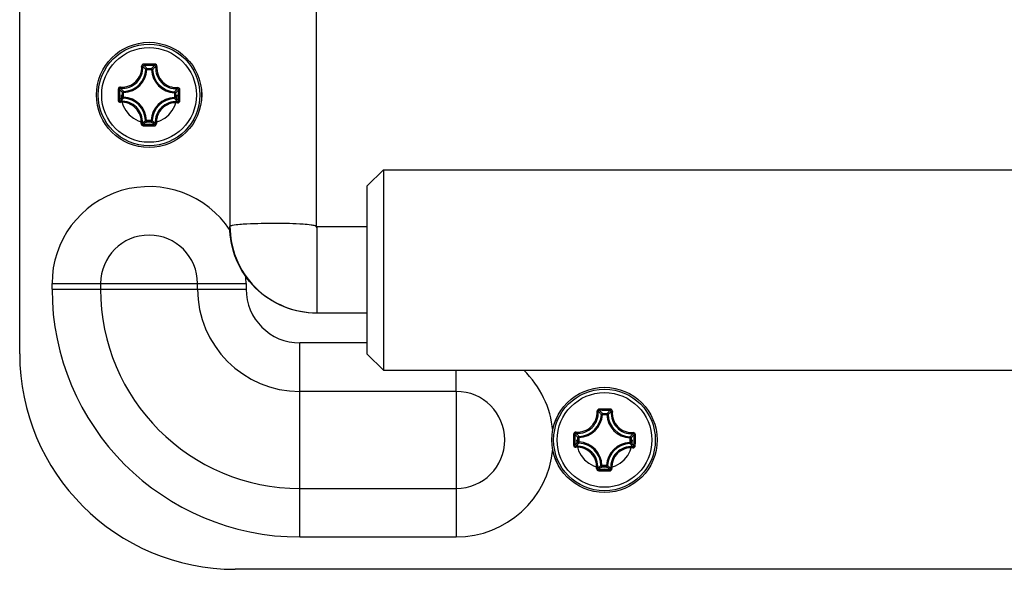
# Model space of a CAD drawing. Header units: millimetres. Extents: x 0 to 420, y 0 to 297.
# Tile 39 of 56: x 257.21 to 263.6, y 211.44 to 215.01. Entities that reach past the tile are written whole.
import ezdxf

# ---------------------------------------------------------------- set-up
doc = ezdxf.new("R2010")
doc.units = ezdxf.units.MM
doc.header["$LTSCALE"] = 23.1
doc.layers.get('0').update_dxf_attribs({"linetype": 'CONTINUOUS'})
doc.layers.add('COURBES', color=7, linetype='CONTINUOUS')

msp = doc.modelspace()

# ---------------------------------------------------------------- linework, layer by layer
at = {"color": 3, "linetype": 'Continuous'}
for p, q in [((257.20542, 212.83945), (257.20542, 217.17945)), ((258.57042, 216.89135), (258.57042, 213.66533)), ((259.13042, 216.89135), (259.13042, 213.66533)), ((259.46292, 213.92852), (259.56793, 214.03353)), ((259.56793, 214.03353), (259.56793, 212.73153)), ((259.56793, 214.03353), (266.07792, 214.03353)), ((259.46292, 212.83653), (259.46292, 213.92852)), ((259.12987, 213.66409), (259.13041, 213.66512)), ((259.13392, 213.66253), (259.13392, 213.10253)), ((259.46292, 213.66253), (259.13392, 213.66253)), ((257.41542, 213.25945), (257.41542, 213.29445)), ((257.41542, 213.29445), (258.67542, 213.29445)), ((257.41542, 213.25945), (258.67542, 213.25945)), ((257.73042, 213.29445), (257.73042, 213.25945)), ((258.36042, 213.25945), (258.36042, 213.29445)), ((258.67542, 213.29445), (258.67542, 213.25945)), ((259.46292, 213.10253), (259.13392, 213.10253)), ((259.02542, 211.64945), (259.02542, 212.90945)), ((259.46292, 212.90945), (259.02542, 212.90945)), ((259.46292, 212.83653), (259.56793, 212.73153)), ((259.56793, 212.73153), (266.07792, 212.73153)), ((260.04042, 212.59445), (260.04042, 212.73153)), ((260.04042, 212.59445), (259.02542, 212.59445)), ((260.04042, 212.59445), (260.04043, 212.5018)), ((260.04043, 212.5018), (260.04042, 212.27945)), ((260.04042, 212.27945), (260.04042, 211.64945)), ((259.02542, 211.96445), (260.04042, 211.96445)), ((259.02542, 211.64945), (260.04042, 211.64945)), ((267.04042, 211.43945), (258.60542, 211.43945))]:
    msp.add_line(p, q, dxfattribs=at)
at = {"color": 7, "linetype": 'Continuous'}
for p, q in [((258.03207, 214.68477), (258.02511, 214.68512)), ((258.03207, 214.68477), (258.03213, 214.69173)), ((258.03207, 214.68477), (258.06171, 214.68451)), ((258.03213, 214.69173), (258.06178, 214.69147)), ((258.06171, 214.68451), (258.06178, 214.69147)), ((258.06171, 214.68451), (258.06867, 214.68473)), ((257.87314, 214.50616), (257.8734, 214.5358)), ((257.88037, 214.53574), (257.8734, 214.5358)), ((257.8801, 214.5061), (257.88037, 214.53574)), ((257.88037, 214.53574), (257.88015, 214.5427)), ((258.21075, 214.5328), (258.21048, 214.50317)), ((258.21075, 214.53281), (258.21109, 214.53976)), ((258.21075, 214.53281), (258.21771, 214.53275)), ((258.21771, 214.53275), (258.21744, 214.5031)), ((257.8801, 214.5061), (257.87314, 214.50616)), ((257.8801, 214.5061), (257.87976, 214.49914)), ((258.21048, 214.50316), (258.2107, 214.4962)), ((258.21048, 214.50316), (258.21744, 214.5031)), ((258.02913, 214.35439), (258.02218, 214.35417)), ((258.02913, 214.35439), (258.02907, 214.34743)), ((258.05872, 214.34717), (258.02907, 214.34743)), ((258.05878, 214.35413), (258.02914, 214.35439)), ((258.05878, 214.35413), (258.05872, 214.34717)), ((258.05878, 214.35413), (258.06573, 214.35379)), ((260.98957, 212.44477), (260.98261, 212.44512)), ((260.98957, 212.44477), (260.98963, 212.45173)), ((260.98957, 212.44477), (261.01921, 212.44451)), ((260.98963, 212.45173), (261.01928, 212.45147)), ((261.01921, 212.44451), (261.01928, 212.45147)), ((261.01921, 212.44451), (261.02617, 212.44473)), ((260.83064, 212.26616), (260.8309, 212.2958)), ((260.83787, 212.29574), (260.8309, 212.2958)), ((260.8376, 212.2661), (260.83787, 212.29574)), ((260.83787, 212.29574), (260.83765, 212.3027)), ((261.16825, 212.2928), (261.16798, 212.26317)), ((261.16825, 212.29281), (261.16859, 212.29976)), ((261.16825, 212.29281), (261.17521, 212.29275)), ((261.17521, 212.29275), (261.17494, 212.2631)), ((260.8376, 212.2661), (260.83064, 212.26616)), ((260.8376, 212.2661), (260.83726, 212.25914)), ((261.16798, 212.26316), (261.1682, 212.2562)), ((261.16798, 212.26316), (261.17494, 212.2631)), ((260.98663, 212.11439), (260.97968, 212.11417)), ((260.98663, 212.11439), (260.98657, 212.10743)), ((261.01622, 212.10717), (260.98657, 212.10743)), ((261.01628, 212.11413), (260.98664, 212.11439)), ((261.01628, 212.11413), (261.01622, 212.10717)), ((261.01628, 212.11413), (261.02323, 212.11379))]:
    msp.add_line(p, q, dxfattribs=at)
at = {"color": 3, "linetype": 'Continuous'}
msp.add_lwpolyline([(259.13392, 213.66253), (259.13355, 213.66254), (259.13298, 213.66263), (259.13255, 213.66276), (259.13221, 213.6629), (259.13192, 213.66305), (259.13168, 213.66319), (259.13148, 213.66335), (259.13131, 213.66349), (259.13116, 213.66364), (259.13104, 213.66377), (259.13093, 213.6639), (259.13084, 213.66403), (259.13076, 213.66416), (259.13069, 213.66428), (259.13063, 213.66441), (259.13058, 213.66453), (259.13053, 213.66465), (259.1305, 213.66477), (259.13047, 213.66488), (259.13045, 213.665), (259.13044, 213.66511), (259.13043, 213.66523), (259.13042, 213.66533)], dxfattribs=at)
at = {"color": 7, "linetype": 'Continuous'}
for centre, radius in [((258.04542, 214.51945), 0.34172), ((258.04542, 214.51945), 0.34167), ((258.04542, 214.51945), 0.3302), ((258.04542, 214.51945), 0.30743), ((261.00292, 212.27945), 0.34172), ((261.00292, 212.27945), 0.34167), ((261.00292, 212.27945), 0.3302), ((261.00292, 212.27945), 0.30743)]:
    msp.add_circle(centre, radius, dxfattribs=at)
for centre, radius, start, end in [((257.97241, 206.28622), 8.43409, 89.491917, 89.732411), ((257.9728, 206.34387), 8.3679, 89.250761, 89.731565), ((257.97218, 206.28622), 8.43409, 89.249849, 89.490343), ((257.87152, 214.69646), 0.12617, 264.969991, 3.965586), ((257.8729, 214.69507), 0.13213, 264.948086, 4.033993), ((257.87545, 214.69247), 0.14984, 271.795272, 357.18704), ((257.87545, 214.69247), 0.1568, 271.794774, 357.187551), ((258.21844, 214.68942), 0.1568, 181.794776, 267.187551), ((258.21844, 214.68942), 0.14984, 181.795272, 267.186992), ((258.22104, 214.69197), 0.13213, 174.94808, 274.034236), ((258.22244, 214.69335), 0.12617, 175.018785, 273.988833), ((266.27867, 214.44601), 8.43412, 179.248469, 179.729455), ((266.22106, 214.44683), 8.36796, 179.250592, 179.731577), ((249.86979, 214.59205), 8.36795, 359.250745, 359.73173), ((249.81217, 214.59225), 8.43412, 359.252872, 359.733858), ((257.86842, 214.34556), 0.12617, 355.019072, 93.965069), ((257.86981, 214.34693), 0.13214, 354.949339, 94.032734), ((257.87241, 214.34948), 0.14984, 1.795325, 87.186992), ((257.87241, 214.34948), 0.1568, 1.794776, 87.187553), ((258.21539, 214.34644), 0.1568, 91.794776, 177.187552), ((258.21539, 214.34644), 0.14984, 91.795325, 177.186992), ((258.21795, 214.34383), 0.13214, 84.9493, 184.032784), ((258.21933, 214.34244), 0.12617, 84.969991, 183.965586), ((258.11805, 222.69501), 8.36788, 269.250761, 269.731565), ((258.11867, 222.75268), 8.43409, 269.249849, 269.490343), ((258.11843, 222.75268), 8.43409, 269.491917, 269.732411), ((260.92991, 204.04622), 8.43409, 89.491917, 89.732411), ((260.9303, 204.10387), 8.3679, 89.250761, 89.731565), ((260.92968, 204.04622), 8.43409, 89.249849, 89.490343), ((260.82902, 212.45646), 0.12617, 264.969991, 3.965586), ((260.8304, 212.45507), 0.13213, 264.948086, 4.033993), ((260.83295, 212.45247), 0.14984, 271.795272, 357.18704), ((260.83295, 212.45247), 0.1568, 271.794774, 357.187551), ((261.17594, 212.44942), 0.1568, 181.794776, 267.187551), ((261.17594, 212.44942), 0.14984, 181.795272, 267.186992), ((261.17854, 212.45197), 0.13213, 174.94808, 274.034236), ((261.17994, 212.45335), 0.12617, 175.018785, 273.988833), ((269.23617, 212.20601), 8.43412, 179.248469, 179.729455), ((269.17856, 212.20683), 8.36796, 179.250592, 179.731577), ((252.82729, 212.35205), 8.36795, 359.250745, 359.73173), ((252.76967, 212.35225), 8.43412, 359.252872, 359.733858), ((260.82592, 212.10556), 0.12617, 355.019072, 93.965069), ((260.82731, 212.10693), 0.13214, 354.949339, 94.032734), ((260.82991, 212.10948), 0.14984, 1.795325, 87.186992), ((260.82991, 212.10948), 0.1568, 1.794776, 87.187553), ((261.17289, 212.10644), 0.1568, 91.794776, 177.187552), ((261.17289, 212.10644), 0.14984, 91.795325, 177.186992), ((261.17545, 212.10383), 0.13214, 84.9493, 184.032784), ((261.17683, 212.10244), 0.12617, 84.969991, 183.965586), ((261.07555, 220.45501), 8.36788, 269.250761, 269.731565), ((261.07617, 220.51268), 8.43409, 269.249849, 269.490343), ((261.07593, 220.51268), 8.43409, 269.491917, 269.732411)]:
    msp.add_arc(centre, radius, start, end, dxfattribs=at)
at = {"color": 3, "linetype": 'Continuous'}
for centre, radius, start, end in [((258.04542, 213.29445), 0.62998, 33.203189, 180), ((259.13392, 213.6641), 0.00405, 180.070802, 270.070627), ((259.12903, 213.66533), 0.00139, 351.488758, 359.983455), ((258.04542, 213.29445), 0.315, 0, 180), ((258.04542, 213.29445), 0.62998, 0, 4.472868), ((259.02542, 213.25945), 1.61, 180, 270), ((259.02542, 213.25945), 1.295, 180, 269.999996), ((259.02542, 213.25945), 0.665, 180, 269.999989), ((259.02542, 213.25945), 0.34999, 180, 270), ((258.60542, 212.83945), 1.4, 180, 270), ((260.04042, 212.27945), 0.62998, 5.522463, 45.941138), ((260.04042, 212.27945), 0.315, 270, 90), ((260.04042, 212.27945), 0.62998, 270, 354.583892)]:
    msp.add_arc(centre, radius, start, end, dxfattribs=at)
at = {"color": 7, "linetype": 'Continuous'}
for points, knots in [([(258.0118, 214.72022), (258.00799, 214.72024), (258.00007, 214.71702), (257.99713, 214.70893), (257.99739, 214.70518)], [0, 0, 0, 0, 0.5039173, 1, 1, 1, 1]), ([(258.01201, 214.71168), (258.0101, 214.7117), (258.00615, 214.71018), (258.0046, 214.7062), (258.00471, 214.70436)], [0, 0, 0, 0, 0.5086497, 1, 1, 1, 1]), ([(258.0118, 214.72022), (258.01178, 214.71834), (258.01173, 214.71578), (258.01191, 214.71296), (258.0119, 214.71197), (258.01201, 214.71168)], [0, 0, 0, 0, 0.6598969, 0.8921044, 1, 1, 1, 1]), ([(258.03213, 214.69173), (258.03055, 214.69341), (258.02402, 214.70023), (258.01726, 214.70683), (258.01201, 214.71168)], [0, 0, 0, 0, 0.2437533, 1, 1, 1, 1]), ([(258.06178, 214.69147), (258.06339, 214.69312), (258.07004, 214.69982), (258.07692, 214.7063), (258.08225, 214.71105)], [0, 0, 0, 0, 0.2437529, 1, 1, 1, 1]), ([(258.0826, 214.71959), (258.0826, 214.71771), (258.0826, 214.71515), (258.08237, 214.71234), (258.08236, 214.71134), (258.08225, 214.71105)], [0, 0, 0, 0, 0.6598998, 0.8921067, 1, 1, 1, 1]), ([(258.08942, 214.70361), (258.08956, 214.70545), (258.08808, 214.70946), (258.08416, 214.71104), (258.08225, 214.71105)], [0, 0, 0, 0, 0.4913496, 1, 1, 1, 1]), ([(258.09674, 214.7043), (258.09707, 214.70804), (258.09428, 214.71618), (258.08642, 214.71954), (258.0826, 214.71959)], [0, 0, 0, 0, 0.496023, 1, 1, 1, 1]), ([(257.9974, 214.70518), (257.99901, 214.70531), (258.00126, 214.70535), (258.00364, 214.70496), (258.00455, 214.70462), (258.00471, 214.70436)], [0, 0, 0, 0, 0.6507771, 0.8759261, 1, 1, 1, 1]), ([(258.02511, 214.68511), (258.02351, 214.68674), (258.01689, 214.69334), (258.01003, 214.69971), (258.00471, 214.70436)], [0, 0, 0, 0, 0.244243, 1, 1, 1, 1]), ([(258.03213, 214.69173), (258.0304, 214.69173), (258.02682, 214.69034), (258.02521, 214.68684), (258.02511, 214.68512)], [0, 0, 0, 0, 0.4999788, 1, 1, 1, 1]), ([(258.06867, 214.68473), (258.07031, 214.68632), (258.07705, 214.69281), (258.08401, 214.69906), (258.08942, 214.70361)], [0, 0, 0, 0, 0.2442416, 1, 1, 1, 1]), ([(258.09674, 214.7043), (258.09513, 214.70446), (258.09289, 214.70454), (258.0905, 214.70419), (258.08958, 214.70387), (258.08942, 214.70361)], [0, 0, 0, 0, 0.6507298, 0.8758952, 1, 1, 1, 1]), ([(257.86046, 214.57077), (257.85674, 214.5711), (257.84866, 214.56824), (257.84533, 214.56043), (257.84528, 214.55663)], [0, 0, 0, 0, 0.4959688, 1, 1, 1, 1]), ([(257.84528, 214.55663), (257.84717, 214.55664), (257.84973, 214.55664), (257.85254, 214.5564), (257.85354, 214.55639), (257.85382, 214.55628)], [0, 0, 0, 0, 0.6598367, 0.8920512, 1, 1, 1, 1]), ([(257.86127, 214.56345), (257.85943, 214.56358), (257.85542, 214.56211), (257.85383, 214.55819), (257.85382, 214.55628)], [0, 0, 0, 0, 0.4913496, 1, 1, 1, 1]), ([(257.8734, 214.5358), (257.87176, 214.53741), (257.86506, 214.54407), (257.85857, 214.55094), (257.85382, 214.55628)], [0, 0, 0, 0, 0.2437528, 1, 1, 1, 1]), ([(257.86057, 214.57077), (257.86042, 214.56916), (257.86034, 214.56691), (257.86069, 214.56452), (257.86101, 214.56361), (257.86127, 214.56345)], [0, 0, 0, 0, 0.6507312, 0.8758908, 1, 1, 1, 1]), ([(257.88015, 214.5427), (257.87855, 214.54433), (257.87207, 214.55107), (257.86582, 214.55804), (257.86127, 214.56345)], [0, 0, 0, 0, 0.2442416, 1, 1, 1, 1]), ([(258.21109, 214.53976), (258.21271, 214.54137), (258.21931, 214.54799), (258.22568, 214.55484), (258.23033, 214.56017)], [0, 0, 0, 0, 0.244245, 1, 1, 1, 1]), ([(258.21771, 214.53275), (258.21938, 214.53433), (258.2262, 214.54086), (258.23281, 214.54762), (258.23765, 214.55287)], [0, 0, 0, 0, 0.2437542, 1, 1, 1, 1]), ([(258.23116, 214.56748), (258.23128, 214.56586), (258.23132, 214.56362), (258.23093, 214.56124), (258.2306, 214.56033), (258.23033, 214.56017)], [0, 0, 0, 0, 0.6509201, 0.8760366, 1, 1, 1, 1]), ([(258.23765, 214.55287), (258.23767, 214.55478), (258.23616, 214.55873), (258.23217, 214.56027), (258.23033, 214.56017)], [0, 0, 0, 0, 0.5086497, 1, 1, 1, 1]), ([(258.24619, 214.55307), (258.24621, 214.55687), (258.24301, 214.56477), (258.23495, 214.56774), (258.23122, 214.56748)], [0, 0, 0, 0, 0.5040108, 1, 1, 1, 1]), ([(258.24619, 214.55307), (258.24431, 214.5531), (258.24175, 214.55314), (258.23893, 214.55296), (258.23794, 214.55298), (258.23765, 214.55287)], [0, 0, 0, 0, 0.6598974, 0.8921036, 1, 1, 1, 1]), ([(257.84465, 214.48583), (257.84463, 214.48202), (257.84786, 214.47409), (257.85595, 214.47116), (257.85969, 214.47142)], [0, 0, 0, 0, 0.5039783, 1, 1, 1, 1]), ([(257.84466, 214.48583), (257.84654, 214.4858), (257.8491, 214.48576), (257.85191, 214.48594), (257.85291, 214.48593), (257.8532, 214.48603)], [0, 0, 0, 0, 0.6598974, 0.8921036, 1, 1, 1, 1]), ([(257.8532, 214.48603), (257.85317, 214.48413), (257.85469, 214.48018), (257.85867, 214.47863), (257.86052, 214.47873)], [0, 0, 0, 0, 0.5086497, 1, 1, 1, 1]), ([(257.87314, 214.50616), (257.87147, 214.50458), (257.86465, 214.49804), (257.85804, 214.49128), (257.8532, 214.48603)], [0, 0, 0, 0, 0.2437542, 1, 1, 1, 1]), ([(257.85969, 214.47142), (257.85957, 214.47304), (257.85952, 214.47528), (257.85992, 214.47767), (257.86025, 214.47858), (257.86052, 214.47873)], [0, 0, 0, 0, 0.650719, 0.8758771, 1, 1, 1, 1]), ([(257.87976, 214.49914), (257.87814, 214.49754), (257.87153, 214.49091), (257.86516, 214.48406), (257.86051, 214.47874)], [0, 0, 0, 0, 0.244245, 1, 1, 1, 1]), ([(257.87314, 214.50616), (257.87315, 214.50443), (257.87454, 214.50085), (257.87803, 214.49924), (257.87976, 214.49914)], [0, 0, 0, 0, 0.4999788, 1, 1, 1, 1]), ([(258.2107, 214.4962), (258.2123, 214.49457), (258.21878, 214.48783), (258.22503, 214.48086), (258.22958, 214.47546)], [0, 0, 0, 0, 0.2442438, 1, 1, 1, 1]), ([(258.21744, 214.5031), (258.21909, 214.50149), (258.22579, 214.49484), (258.23228, 214.48796), (258.23703, 214.48262)], [0, 0, 0, 0, 0.2437538, 1, 1, 1, 1]), ([(258.22958, 214.47546), (258.23142, 214.47532), (258.23543, 214.47679), (258.23702, 214.48072), (258.23703, 214.48263)], [0, 0, 0, 0, 0.4913496, 1, 1, 1, 1]), ([(258.23027, 214.46813), (258.23043, 214.46975), (258.23051, 214.47199), (258.23016, 214.47438), (258.22984, 214.47529), (258.22958, 214.47546)], [0, 0, 0, 0, 0.6507312, 0.8758908, 1, 1, 1, 1]), ([(258.23039, 214.46813), (258.23411, 214.46781), (258.24219, 214.47066), (258.24552, 214.47848), (258.24557, 214.48227)], [0, 0, 0, 0, 0.4959483, 1, 1, 1, 1]), ([(258.24556, 214.48227), (258.24368, 214.48226), (258.24112, 214.48226), (258.23831, 214.4825), (258.23731, 214.48251), (258.23703, 214.48263)], [0, 0, 0, 0, 0.6598367, 0.8920512, 1, 1, 1, 1]), ([(257.99411, 214.3346), (257.99378, 214.33086), (257.99656, 214.32272), (258.00443, 214.31936), (258.00824, 214.31931)], [0, 0, 0, 0, 0.4959952, 1, 1, 1, 1]), ([(257.99411, 214.3346), (257.99572, 214.33445), (257.99796, 214.33436), (258.00035, 214.33472), (258.00127, 214.33503), (258.00143, 214.3353)], [0, 0, 0, 0, 0.6507347, 0.8758776, 1, 1, 1, 1]), ([(258.00143, 214.3353), (258.00129, 214.33346), (258.00277, 214.32945), (258.00669, 214.32786), (258.0086, 214.32785)], [0, 0, 0, 0, 0.4913499, 1, 1, 1, 1]), ([(258.02218, 214.35418), (258.02054, 214.35258), (258.0138, 214.3461), (258.00683, 214.33985), (258.00143, 214.33529)], [0, 0, 0, 0, 0.2442439, 1, 1, 1, 1]), ([(258.00824, 214.31931), (258.00825, 214.32119), (258.00825, 214.32375), (258.00848, 214.32657), (258.00849, 214.32756), (258.0086, 214.32785)], [0, 0, 0, 0, 0.6598995, 0.8921064, 1, 1, 1, 1]), ([(258.02907, 214.34743), (258.02746, 214.34578), (258.02081, 214.33908), (258.01393, 214.3326), (258.0086, 214.32785)], [0, 0, 0, 0, 0.2437538, 1, 1, 1, 1]), ([(258.02218, 214.35417), (258.02224, 214.35245), (258.02379, 214.34892), (258.02734, 214.34747), (258.02907, 214.34743)], [0, 0, 0, 0, 0.5000212, 1, 1, 1, 1]), ([(258.05872, 214.34717), (258.06045, 214.34718), (258.06403, 214.34856), (258.06564, 214.35206), (258.06573, 214.35379)], [0, 0, 0, 0, 0.4999788, 1, 1, 1, 1]), ([(258.05872, 214.34717), (258.0603, 214.34549), (258.06683, 214.33867), (258.07359, 214.33207), (258.07884, 214.32723)], [0, 0, 0, 0, 0.2437542, 1, 1, 1, 1]), ([(258.06573, 214.35379), (258.06734, 214.35216), (258.07396, 214.34556), (258.08082, 214.33919), (258.08614, 214.33454)], [0, 0, 0, 0, 0.244245, 1, 1, 1, 1]), ([(258.07884, 214.32723), (258.08075, 214.3272), (258.0847, 214.32872), (258.08625, 214.3327), (258.08614, 214.33454)], [0, 0, 0, 0, 0.5086497, 1, 1, 1, 1]), ([(258.07904, 214.31868), (258.07907, 214.32056), (258.07912, 214.32312), (258.07894, 214.32594), (258.07895, 214.32694), (258.07884, 214.32723)], [0, 0, 0, 0, 0.6598969, 0.8921044, 1, 1, 1, 1]), ([(258.07904, 214.31868), (258.08286, 214.31867), (258.09078, 214.32189), (258.09372, 214.32997), (258.09346, 214.33372)], [0, 0, 0, 0, 0.5039173, 1, 1, 1, 1]), ([(258.09345, 214.33372), (258.09183, 214.33359), (258.08959, 214.33355), (258.08721, 214.33395), (258.0863, 214.33428), (258.08614, 214.33454)], [0, 0, 0, 0, 0.6507771, 0.8759261, 1, 1, 1, 1]), ([(260.9693, 212.48022), (260.96549, 212.48024), (260.95757, 212.47702), (260.95463, 212.46893), (260.95489, 212.46518)], [0, 0, 0, 0, 0.5039173, 1, 1, 1, 1]), ([(260.96951, 212.47168), (260.9676, 212.4717), (260.96365, 212.47018), (260.9621, 212.4662), (260.96221, 212.46436)], [0, 0, 0, 0, 0.5086497, 1, 1, 1, 1]), ([(260.9693, 212.48022), (260.96928, 212.47834), (260.96923, 212.47578), (260.96941, 212.47296), (260.9694, 212.47197), (260.96951, 212.47168)], [0, 0, 0, 0, 0.6598969, 0.8921044, 1, 1, 1, 1]), ([(260.98963, 212.45173), (260.98805, 212.45341), (260.98152, 212.46023), (260.97476, 212.46683), (260.96951, 212.47168)], [0, 0, 0, 0, 0.2437533, 1, 1, 1, 1]), ([(261.01928, 212.45147), (261.02089, 212.45312), (261.02754, 212.45982), (261.03442, 212.4663), (261.03975, 212.47105)], [0, 0, 0, 0, 0.2437529, 1, 1, 1, 1]), ([(261.0401, 212.47959), (261.0401, 212.47771), (261.0401, 212.47515), (261.03987, 212.47234), (261.03986, 212.47134), (261.03975, 212.47105)], [0, 0, 0, 0, 0.6598998, 0.8921067, 1, 1, 1, 1]), ([(261.04692, 212.46361), (261.04706, 212.46545), (261.04558, 212.46946), (261.04166, 212.47104), (261.03975, 212.47105)], [0, 0, 0, 0, 0.4913496, 1, 1, 1, 1]), ([(261.05424, 212.4643), (261.05457, 212.46804), (261.05178, 212.47618), (261.04392, 212.47954), (261.0401, 212.47959)], [0, 0, 0, 0, 0.496023, 1, 1, 1, 1]), ([(260.9549, 212.46518), (260.95651, 212.46531), (260.95876, 212.46535), (260.96114, 212.46496), (260.96205, 212.46462), (260.96221, 212.46436)], [0, 0, 0, 0, 0.6507771, 0.8759261, 1, 1, 1, 1]), ([(260.98261, 212.44511), (260.98101, 212.44674), (260.97439, 212.45334), (260.96753, 212.45971), (260.96221, 212.46436)], [0, 0, 0, 0, 0.244243, 1, 1, 1, 1]), ([(260.98963, 212.45173), (260.9879, 212.45173), (260.98432, 212.45034), (260.98271, 212.44684), (260.98261, 212.44512)], [0, 0, 0, 0, 0.4999788, 1, 1, 1, 1]), ([(261.02617, 212.44473), (261.02781, 212.44632), (261.03455, 212.45281), (261.04151, 212.45906), (261.04692, 212.46361)], [0, 0, 0, 0, 0.2442416, 1, 1, 1, 1]), ([(261.05424, 212.4643), (261.05263, 212.46446), (261.05039, 212.46454), (261.048, 212.46419), (261.04708, 212.46387), (261.04692, 212.46361)], [0, 0, 0, 0, 0.6507298, 0.8758952, 1, 1, 1, 1]), ([(260.81796, 212.33077), (260.81424, 212.3311), (260.80616, 212.32824), (260.80283, 212.32043), (260.80278, 212.31663)], [0, 0, 0, 0, 0.4959688, 1, 1, 1, 1]), ([(260.80278, 212.31663), (260.80467, 212.31664), (260.80723, 212.31664), (260.81004, 212.3164), (260.81104, 212.31639), (260.81132, 212.31628)], [0, 0, 0, 0, 0.6598367, 0.8920512, 1, 1, 1, 1]), ([(260.81877, 212.32345), (260.81693, 212.32358), (260.81292, 212.32211), (260.81133, 212.31819), (260.81132, 212.31628)], [0, 0, 0, 0, 0.4913496, 1, 1, 1, 1]), ([(260.8309, 212.2958), (260.82926, 212.29741), (260.82256, 212.30407), (260.81607, 212.31094), (260.81132, 212.31628)], [0, 0, 0, 0, 0.2437528, 1, 1, 1, 1]), ([(260.81807, 212.33077), (260.81792, 212.32916), (260.81784, 212.32691), (260.81819, 212.32452), (260.81851, 212.32361), (260.81877, 212.32345)], [0, 0, 0, 0, 0.6507312, 0.8758908, 1, 1, 1, 1]), ([(260.83765, 212.3027), (260.83605, 212.30433), (260.82957, 212.31107), (260.82332, 212.31804), (260.81877, 212.32345)], [0, 0, 0, 0, 0.2442416, 1, 1, 1, 1]), ([(261.16859, 212.29976), (261.17021, 212.30137), (261.17681, 212.30799), (261.18318, 212.31484), (261.18783, 212.32017)], [0, 0, 0, 0, 0.244245, 1, 1, 1, 1]), ([(261.17521, 212.29275), (261.17688, 212.29433), (261.1837, 212.30086), (261.19031, 212.30762), (261.19515, 212.31287)], [0, 0, 0, 0, 0.2437542, 1, 1, 1, 1]), ([(261.18866, 212.32748), (261.18878, 212.32586), (261.18882, 212.32362), (261.18843, 212.32124), (261.1881, 212.32033), (261.18783, 212.32017)], [0, 0, 0, 0, 0.6509201, 0.8760366, 1, 1, 1, 1]), ([(261.19515, 212.31287), (261.19517, 212.31478), (261.19366, 212.31873), (261.18967, 212.32027), (261.18783, 212.32017)], [0, 0, 0, 0, 0.5086497, 1, 1, 1, 1]), ([(261.20369, 212.31307), (261.20371, 212.31687), (261.20051, 212.32477), (261.19245, 212.32774), (261.18872, 212.32748)], [0, 0, 0, 0, 0.5040108, 1, 1, 1, 1]), ([(261.20369, 212.31307), (261.20181, 212.3131), (261.19925, 212.31314), (261.19643, 212.31296), (261.19544, 212.31298), (261.19515, 212.31287)], [0, 0, 0, 0, 0.6598974, 0.8921036, 1, 1, 1, 1]), ([(260.80215, 212.24583), (260.80213, 212.24202), (260.80536, 212.23409), (260.81345, 212.23116), (260.81719, 212.23142)], [0, 0, 0, 0, 0.5039783, 1, 1, 1, 1]), ([(260.80216, 212.24583), (260.80404, 212.2458), (260.8066, 212.24576), (260.80941, 212.24594), (260.81041, 212.24593), (260.8107, 212.24603)], [0, 0, 0, 0, 0.6598974, 0.8921036, 1, 1, 1, 1]), ([(260.8107, 212.24603), (260.81067, 212.24413), (260.81219, 212.24018), (260.81617, 212.23863), (260.81802, 212.23873)], [0, 0, 0, 0, 0.5086497, 1, 1, 1, 1]), ([(260.83064, 212.26616), (260.82897, 212.26458), (260.82215, 212.25804), (260.81554, 212.25128), (260.8107, 212.24603)], [0, 0, 0, 0, 0.2437542, 1, 1, 1, 1]), ([(260.81719, 212.23142), (260.81707, 212.23304), (260.81702, 212.23528), (260.81742, 212.23767), (260.81775, 212.23858), (260.81802, 212.23873)], [0, 0, 0, 0, 0.650719, 0.8758771, 1, 1, 1, 1]), ([(260.83726, 212.25914), (260.83564, 212.25754), (260.82903, 212.25091), (260.82266, 212.24406), (260.81801, 212.23874)], [0, 0, 0, 0, 0.244245, 1, 1, 1, 1]), ([(260.83064, 212.26616), (260.83065, 212.26443), (260.83204, 212.26085), (260.83553, 212.25924), (260.83726, 212.25914)], [0, 0, 0, 0, 0.4999788, 1, 1, 1, 1]), ([(261.1682, 212.2562), (261.1698, 212.25457), (261.17628, 212.24783), (261.18253, 212.24086), (261.18708, 212.23546)], [0, 0, 0, 0, 0.2442438, 1, 1, 1, 1]), ([(261.17494, 212.2631), (261.17659, 212.26149), (261.18329, 212.25484), (261.18978, 212.24796), (261.19453, 212.24262)], [0, 0, 0, 0, 0.2437538, 1, 1, 1, 1]), ([(261.18708, 212.23546), (261.18892, 212.23532), (261.19293, 212.23679), (261.19452, 212.24072), (261.19453, 212.24263)], [0, 0, 0, 0, 0.4913496, 1, 1, 1, 1]), ([(261.18777, 212.22813), (261.18793, 212.22975), (261.18801, 212.23199), (261.18766, 212.23438), (261.18734, 212.23529), (261.18708, 212.23546)], [0, 0, 0, 0, 0.6507312, 0.8758908, 1, 1, 1, 1]), ([(261.18789, 212.22813), (261.19161, 212.22781), (261.19969, 212.23066), (261.20302, 212.23848), (261.20307, 212.24227)], [0, 0, 0, 0, 0.4959483, 1, 1, 1, 1]), ([(261.20306, 212.24227), (261.20118, 212.24226), (261.19862, 212.24226), (261.19581, 212.2425), (261.19481, 212.24251), (261.19453, 212.24263)], [0, 0, 0, 0, 0.6598367, 0.8920512, 1, 1, 1, 1]), ([(260.95161, 212.0946), (260.95128, 212.09086), (260.95406, 212.08272), (260.96193, 212.07936), (260.96574, 212.07931)], [0, 0, 0, 0, 0.4959952, 1, 1, 1, 1]), ([(260.95161, 212.0946), (260.95322, 212.09445), (260.95546, 212.09436), (260.95785, 212.09472), (260.95877, 212.09503), (260.95893, 212.0953)], [0, 0, 0, 0, 0.6507347, 0.8758776, 1, 1, 1, 1]), ([(260.95893, 212.0953), (260.95879, 212.09346), (260.96027, 212.08945), (260.96419, 212.08786), (260.9661, 212.08785)], [0, 0, 0, 0, 0.4913499, 1, 1, 1, 1]), ([(260.97968, 212.11418), (260.97804, 212.11258), (260.9713, 212.1061), (260.96433, 212.09985), (260.95893, 212.09529)], [0, 0, 0, 0, 0.2442439, 1, 1, 1, 1]), ([(260.96574, 212.07931), (260.96575, 212.08119), (260.96575, 212.08375), (260.96598, 212.08657), (260.96599, 212.08756), (260.9661, 212.08785)], [0, 0, 0, 0, 0.6598995, 0.8921064, 1, 1, 1, 1]), ([(260.98657, 212.10743), (260.98496, 212.10578), (260.97831, 212.09908), (260.97143, 212.0926), (260.9661, 212.08785)], [0, 0, 0, 0, 0.2437538, 1, 1, 1, 1]), ([(260.97968, 212.11417), (260.97974, 212.11245), (260.98129, 212.10892), (260.98484, 212.10747), (260.98657, 212.10743)], [0, 0, 0, 0, 0.5000212, 1, 1, 1, 1]), ([(261.01622, 212.10717), (261.01795, 212.10718), (261.02153, 212.10856), (261.02314, 212.11206), (261.02323, 212.11379)], [0, 0, 0, 0, 0.4999788, 1, 1, 1, 1]), ([(261.01622, 212.10717), (261.0178, 212.10549), (261.02433, 212.09867), (261.03109, 212.09207), (261.03634, 212.08723)], [0, 0, 0, 0, 0.2437542, 1, 1, 1, 1]), ([(261.02323, 212.11379), (261.02484, 212.11216), (261.03146, 212.10556), (261.03832, 212.09919), (261.04364, 212.09454)], [0, 0, 0, 0, 0.244245, 1, 1, 1, 1]), ([(261.03634, 212.08723), (261.03825, 212.0872), (261.0422, 212.08872), (261.04375, 212.0927), (261.04364, 212.09454)], [0, 0, 0, 0, 0.5086497, 1, 1, 1, 1]), ([(261.03654, 212.07868), (261.03657, 212.08056), (261.03662, 212.08312), (261.03644, 212.08594), (261.03645, 212.08694), (261.03634, 212.08723)], [0, 0, 0, 0, 0.6598969, 0.8921044, 1, 1, 1, 1]), ([(261.03654, 212.07868), (261.04036, 212.07867), (261.04828, 212.08189), (261.05122, 212.08997), (261.05096, 212.09372)], [0, 0, 0, 0, 0.5039173, 1, 1, 1, 1]), ([(261.05095, 212.09372), (261.04933, 212.09359), (261.04709, 212.09355), (261.04471, 212.09395), (261.0438, 212.09428), (261.04364, 212.09454)], [0, 0, 0, 0, 0.6507771, 0.8759261, 1, 1, 1, 1])]:
    msp.add_open_spline(points, degree=3, knots=knots, dxfattribs=at)
for points in [[(258.06867, 214.68473), (258.0686, 214.68646), (258.06706, 214.68998), (258.0635, 214.69144), (258.06178, 214.69147)], [(257.88015, 214.5427), (257.87842, 214.54263), (257.8749, 214.54109), (257.87344, 214.53753), (257.8734, 214.5358)], [(258.21771, 214.53275), (258.2177, 214.53447), (258.21631, 214.53806), (258.21281, 214.53966), (258.21109, 214.53976)], [(258.2107, 214.4962), (258.21243, 214.49627), (258.21595, 214.49781), (258.21741, 214.50137), (258.21744, 214.5031)], [(261.02617, 212.44473), (261.0261, 212.44646), (261.02456, 212.44998), (261.021, 212.45144), (261.01928, 212.45147)], [(260.83765, 212.3027), (260.83592, 212.30263), (260.8324, 212.30109), (260.83094, 212.29753), (260.8309, 212.2958)], [(261.17521, 212.29275), (261.1752, 212.29447), (261.17381, 212.29806), (261.17031, 212.29966), (261.16859, 212.29976)], [(261.1682, 212.2562), (261.16993, 212.25627), (261.17345, 212.25781), (261.17491, 212.26137), (261.17494, 212.2631)]]:
    msp.add_open_spline(points, degree=3, dxfattribs=at)
at = {"color": 3, "linetype": 'Continuous'}
for points, knots in [([(259.12314, 213.66979), (259.11476, 213.6723), (259.089, 213.67593), (259.004, 213.68327), (258.86472, 213.68624), (258.712, 213.68297), (258.61827, 213.67794), (258.58766, 213.67211)], [0, 0, 0, 0, 0.0488772, 0.1446042, 0.4775692, 0.8258639, 1, 1, 1, 1]), ([(259.13392, 213.10253), (259.06066, 213.10253), (258.91254, 213.13179), (258.72525, 213.25698), (258.59977, 213.44404), (258.57042, 213.5921), (258.57042, 213.66533)], [0, 0, 0, 0, 0.2500813, 0.5001053, 0.7500677, 1, 1, 1, 1]), ([(258.57098, 213.66656), (258.57081, 213.66637), (258.5704, 213.66605), (258.57054, 213.66547), (258.5707, 213.66533)], [0, 0, 0, 0, 0.543553, 1, 1, 1, 1]), ([(258.58766, 213.67211), (258.58536, 213.67168), (258.5798, 213.67031), (258.57334, 213.6692), (258.57098, 213.66656)], [0, 0, 0, 0, 0.3980318, 1, 1, 1, 1]), ([(258.57098, 213.66656), (258.57098, 213.59641), (258.59903, 213.44885), (258.72476, 213.25823), (258.91583, 213.13294), (259.06361, 213.105), (259.13392, 213.105)], [0, 0, 0, 0, 0.2398329, 0.4995971, 0.7596161, 1, 1, 1, 1]), ([(259.13042, 213.66533), (259.13042, 213.6657), (259.12902, 213.6685), (259.1256, 213.66905), (259.12314, 213.66979)], [0, 0, 0, 0, 0.1264319, 1, 1, 1, 1])]:
    msp.add_open_spline(points, degree=3, knots=knots, dxfattribs=at)
at = {"layer": 'COURBES', "color": 4, "linetype": 'Continuous'}
for centre in [(258.04542, 214.51945), (261.00292, 212.27945)]:
    msp.add_arc(centre, 0.182, 180, 360, dxfattribs=at)

doc.saveas('drawing.dxf')
